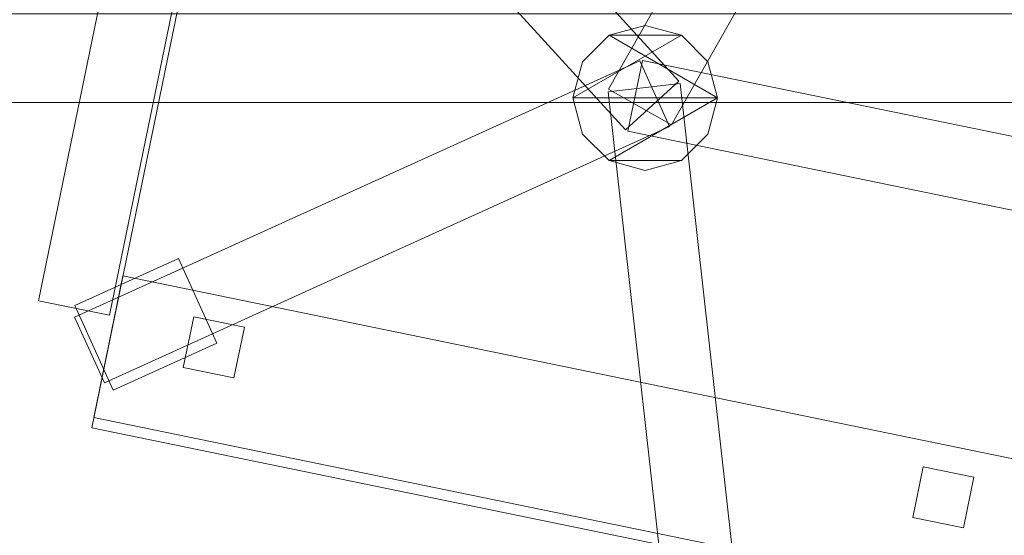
# Model space of a CAD drawing. Header units: millimetres. Extents: x -1675 to 29381, y -3645 to 22555.
# Tile 137 of 256: x 4521 to 4997, y 13000 to 13249. Entities that reach past the tile are written whole.
import ezdxf

# ---------------------------------------------------------------- set-up
doc = ezdxf.new("R2010")
doc.units = ezdxf.units.MM
doc.layers.add('A-GENM-____-OTLN', color=13, linetype='Continuous', lineweight=9)

msp = doc.modelspace()

# ---------------------------------------------------------------- meshes
at = {"layer": 'A-GENM-____-OTLN'}
mesh = msp.add_polyface(dxfattribs=at)
corners = [(9606.02, 11640, 1), (9606.02, 11190, 1), (9306.02, 11190, 1), (9306.02, 11640, 1), (256.83, 10770, 1), (6.83, 13252, 1), (256.83, 13252, 1), (6.83, 10170, 1), (5006.02, 11270.6, 1), (4706.02, 11640, 1), (5006.02, 11640, 1), (4706.02, 11204.55, 1), (256.83, 13303.58, 1), (256.83, 13450, 1), (6.83, 16140, 1), (256.83, 16140, 1), (256.83, 16249.12, 1), (13956.02, 16490, 1), (13776.02, 16140, 1), (13776.02, 17000, 1), (13956.02, 17000, 1), (14006.02, 16140, 1), (13956.02, 17990, 1), (13956.02, 17700, 1), (13776.02, 17700, 1), (13776.02, 18420, 1), (13956.02, 18420, 1), (12046.02, 18420, 1), (12896.02, 18420, 1), (12896.02, 18240, 1), (9606.02, 18240, 1), (9606.02, 17990, 1), (9306.02, 17990, 1), (11186.02, 18420, 1), (9306.02, 18420, 1), (9486.02, 18420, 1), (9486.02, 18420, 1), (10986.02, 18420, 1), (8336.02, 18420, 1), (8406.02, 18240, 1), (8156.02, 18240, 1), (6856.02, 18240, 1), (7156.02, 18420, 1), (7336.02, 18240, 1), (5230.75, 18420, 1), (5956.02, 18240, 1), (5006.02, 18240, 1), (4706.02, 18190.98, 1), (5006.02, 17990, 1), (4706.02, 17990, 1), (4706.02, 18240, 1), (256.83, 16450, 1), (256.83, 18240, 1), (256.83, 18420, 1), (256.83, 18850, 1)]
mesh.append_faces([[corners[k] for k in face] for face in [(8, 9, 10), (47, 48, 49)]], dxfattribs={"vtx0": -1})
mesh.append_faces([[corners[k] for k in face] for face in [(4, 5, 6), (5, 4, 7), (9, 8, 11), (13, 14, 15), (14, 13, 5), (18, 17, 21), (25, 22, 24), (30, 33, 29), (37, 30, 36), (41, 42, 43), (48, 47, 46)]], dxfattribs={"vtx0": -1, "vtx1": -1})
mesh.append_faces([[corners[k] for k in face] for face in [(35, 30, 34), (33, 30, 37), (44, 46, 47), (14, 53, 52)]], dxfattribs={"vtx0": -1, "vtx1": -1, "vtx2": -1})
mesh.append_faces([[corners[k] for k in face] for face in [(5, 12, 6), (14, 16, 15), (17, 18, 19), (22, 25, 26), (30, 32, 34), (30, 35, 36), (38, 39, 40), (44, 45, 46), (44, 47, 50), (53, 50, 52), (14, 54, 53)]], dxfattribs={"vtx0": -1, "vtx2": -1})
mesh.append_faces([[corners[k] for k in face] for face in [(13, 12, 5), (33, 27, 29), (51, 16, 14), (52, 51, 14)]], dxfattribs={"vtx1": -1, "vtx2": -1})
mesh.append_faces([[corners[k] for k in face] for face in [(0, 1, 2), (2, 3, 0), (19, 20, 17), (22, 23, 24), (27, 28, 29), (30, 31, 32)]], dxfattribs={"vtx2": -1})
mesh = msp.add_polyface(dxfattribs=at)
corners = [(4706.02, 11190, 2949), (256.83, 10225.04, 2949), (4706.02, 11204.55, 2949), (5006.02, 10170, 2949), (256.83, 10170, 2949), (5006.02, 11190, 2949), (5006.02, 11190, 2949), (5006.02, 11270.6, 2949), (256.83, 10770, 2949), (4706.02, 11640, 2949), (256.83, 13252, 2949), (5006.02, 11640, 2949), (256.83, 13303.58, 2949), (14006.02, 13252, 2949), (256.83, 16140, 2949), (13776.02, 16140, 2949), (256.83, 13450, 2949), (4706.02, 17990, 2949), (256.83, 16249.12, 2949), (4706.02, 18190.98, 2949), (5006.02, 17990, 2949), (5006.02, 18240, 2949), (5956.02, 18240, 2949), (256.83, 18240, 2949), (4706.02, 18240, 2949), (256.83, 16450, 2949), (6.83, 10170, 2949), (6.83, 13252, 2949), (6.83, 16140, 2949), (5230.75, 18420, 2949), (256.83, 18420, 2949), (256.83, 18850, 2949)]
mesh.append_faces([[corners[k] for k in face] for face in [(27, 8, 26), (28, 16, 27)]], dxfattribs={"vtx0": -1, "vtx1": -1})
mesh.append_faces([[corners[k] for k in face] for face in [(0, 1, 2), (0, 3, 4), (1, 0, 4), (3, 0, 5), (5, 0, 6), (7, 5, 6), (8, 2, 1), (2, 8, 9), (10, 11, 9), (9, 8, 10), (12, 13, 10), (14, 15, 16), (16, 15, 12), (17, 18, 19), (20, 21, 22), (20, 14, 17), (18, 17, 14), (19, 23, 24), (25, 19, 18), (23, 19, 25), (26, 1, 4), (2, 6, 0), (6, 2, 7), (8, 27, 10), (8, 1, 26), (7, 9, 11), (9, 7, 2), (27, 12, 10), (16, 28, 14), (16, 12, 27), (28, 18, 14), (19, 20, 17), (20, 19, 21), (29, 21, 19), (29, 19, 24), (25, 18, 28), (23, 25, 28), (28, 30, 23), (28, 31, 30)]], dxfattribs={"vtx0": -1, "vtx1": -1, "vtx2": -1})
mesh = msp.add_polyface(dxfattribs=at)
corners = [(9306.02, 10156.57, 2949), (5006.02, 10170, 2949), (9306.02, 10170, 2949), (9306.02, 11190, 2949), (5006.02, 11190, 2949), (13776.02, 10169.34, 2949), (13776.02, 10170, 2949), (9606.02, 11190, 2949), (9306.02, 11190, 2949), (5006.02, 11270.6, 2949), (14006.02, 13252, 2949), (9306.02, 11640, 2949), (13776.02, 10470, 2949), (9606.02, 11640, 2949), (5006.02, 11640, 2949), (256.83, 13252, 2949), (256.83, 13303.58, 2949), (14006.01, 16140, 2949), (13776.02, 16140, 2949), (9606.02, 17990, 2949), (9606.02, 18240, 2949), (12896.02, 18240, 2949), (6856.02, 18240, 2949), (5956.02, 18240, 2949), (6856.02, 18420, 2949), (8406.02, 18240, 2949), (9306.02, 18420, 2949), (9306.02, 17990, 2949), (256.83, 16140, 2949), (5006.02, 17990, 2949), (8156.02, 18240, 2949), (7336.02, 18240, 2949), (13776.02, 18420, 2949), (13776.02, 17700, 2949), (13776.02, 17000, 2949), (13956.02, 17000, 2949), (13956.02, 16490, 2949), (13956.02, 17990, 2949)]
mesh.append_faces([[corners[k] for k in face] for face in [(0, 1, 2), (3, 1, 4), (1, 3, 2), (5, 2, 6), (7, 6, 2), (3, 4, 8), (9, 8, 4), (10, 11, 9), (3, 8, 7), (6, 7, 12), (2, 3, 7), (13, 12, 7), (12, 13, 10), (8, 9, 11), (10, 13, 11), (10, 9, 14), (10, 14, 15), (10, 16, 17), (19, 20, 21), (22, 23, 24), (25, 26, 27), (28, 29, 18), (23, 22, 29), (30, 25, 27), (27, 18, 29), (29, 22, 31), (31, 30, 27), (19, 18, 27), (29, 31, 27), (21, 32, 33), (34, 33, 35), (21, 18, 19), (34, 21, 33), (18, 21, 34), (13, 7, 8), (8, 11, 13), (36, 18, 34), (32, 37, 33), (20, 19, 27), (20, 27, 26)]], dxfattribs={"vtx0": -1, "vtx1": -1, "vtx2": -1})
mesh.append_faces([[corners[k] for k in face] for face in [(18, 17, 16)]], dxfattribs={"vtx1": -1, "vtx2": -1})
mesh = msp.add_polyface(dxfattribs=at)
corners = [(9306.02, 10130, 1), (5006.02, 10144.28, 1), (9306.02, 10156.57, 1), (5006.02, 10130, 1), (5006.02, 10170, 1), (9306.02, 10170, 1), (9306.02, 11190, 1), (5006.02, 11190, 1), (256.83, 10130.71, 1), (13776.02, 10130, 1), (13776.02, 10169.34, 1), (256.83, 10170, 1), (13776.02, 10170, 1), (4706.02, 11190, 1), (256.83, 10225.04, 1), (4706.02, 11204.55, 1), (9606.02, 11190, 1), (9306.02, 11190, 1), (5006.02, 11270.6, 1), (14006.02, 13252, 1), (9306.02, 11640, 1), (13776.02, 10470, 1), (5006.02, 11190, 1), (9606.02, 11640, 1), (5006.02, 11640, 1), (256.83, 10770, 1), (256.83, 13252, 1), (4706.02, 11640, 1), (256.83, 13303.58, 1), (14006.01, 16140, 1), (13776.02, 16140, 1), (256.83, 16140, 1), (256.83, 13450, 1), (256.83, 16249.12, 1), (4706.02, 17990, 1), (5006.02, 17990, 1)]
mesh.append_faces([[corners[k] for k in face] for face in [(9, 2, 10), (11, 1, 8), (10, 5, 12), (13, 14, 15), (14, 13, 11), (12, 16, 21), (23, 21, 16), (18, 7, 22), (17, 18, 20), (25, 15, 14), (15, 25, 27), (28, 19, 26), (31, 30, 32), (32, 30, 28), (33, 34, 31)]], dxfattribs={"vtx0": -1, "vtx1": -1})
mesh.append_faces([[corners[k] for k in face] for face in [(0, 1, 2), (1, 0, 3), (2, 4, 5), (4, 2, 1), (6, 4, 7), (4, 6, 5), (3, 8, 1), (2, 9, 0), (1, 11, 4), (5, 10, 2), (16, 12, 5), (6, 7, 17), (18, 17, 7), (13, 4, 11), (19, 20, 18), (4, 13, 7), (5, 6, 16), (21, 23, 19), (19, 24, 26), (19, 28, 29), (31, 35, 30)]], dxfattribs={"vtx0": -1, "vtx1": -1, "vtx2": -1})
mesh.append_faces([[corners[k] for k in face] for face in [(6, 17, 16), (7, 13, 22), (19, 23, 20), (19, 18, 24), (26, 24, 27), (27, 25, 26)]], dxfattribs={"vtx0": -1, "vtx2": -1})
mesh.append_faces([[corners[k] for k in face] for face in [(30, 29, 28)]], dxfattribs={"vtx1": -1, "vtx2": -1})
mesh = msp.add_polyface(dxfattribs=at)
corners = [(4056.83, 13859.13, 750), (4056.83, 13209.13, 750), (5456.83, 13209.13, 750), (5456.83, 13859.13, 750)]
mesh.append_faces([[corners[k] for k in face] for face in [(0, 1, 2, 3)]])
mesh = msp.add_polyface(dxfattribs=at)
corners = [(5456.83, 13859.13, 710), (5456.83, 13209.13, 710), (4056.83, 13209.13, 710), (4056.83, 13859.13, 710)]
mesh.append_faces([[corners[k] for k in face] for face in [(0, 1, 2, 3)]])
mesh = msp.add_polyface(dxfattribs=at)
corners = [(4953.7, 13476.5, 82.5), (4805.46, 13215.68, 82.5), (4805.46, 13215.68, 117.5), (4953.7, 13476.5, 117.5)]
mesh.append_faces([[corners[k] for k in face] for face in [(0, 1, 2, 3)]])
mesh = msp.add_polyface(dxfattribs=at)
corners = [(4835.89, 13198.39, 82.5), (4805.46, 13215.68, 82.5), (4953.7, 13476.5, 82.5), (4984.13, 13459.21, 82.5)]
mesh.append_faces([[corners[k] for k in face] for face in [(2, 3, 0, 1)]])
mesh = msp.add_polyface(dxfattribs=at)
corners = [(4835.89, 13198.39, 117.5), (4984.13, 13459.21, 117.5), (4953.7, 13476.5, 117.5), (4805.46, 13215.68, 117.5)]
mesh.append_faces([[corners[k] for k in face] for face in [(2, 3, 0, 1)]])
mesh = msp.add_polyface(dxfattribs=at)
corners = [(4640.12, 13463.38, 400), (4555.59, 13051.98, 400), (4555.59, 13051.98, 470), (4640.12, 13463.38, 470)]
mesh.append_faces([[corners[k] for k in face] for face in [(0, 1, 2, 3)]])
mesh = msp.add_polyface(dxfattribs=at)
corners = [(4555.59, 13051.98, 400), (4640.12, 13463.38, 400), (5090.71, 13370.79, 400), (5006.17, 12959.38, 400)]
mesh.append_faces([[corners[k] for k in face] for face in [(2, 3, 0, 1)]])
mesh = msp.add_polyface(dxfattribs=at)
corners = [(4555.59, 13051.98, 470), (5006.17, 12959.38, 470), (5090.71, 13370.79, 470), (4640.12, 13463.38, 470)]
mesh.append_faces([[corners[k] for k in face] for face in [(2, 3, 0, 1)]])
mesh = msp.add_polyface(dxfattribs=at)
corners = [(4835.89, 13198.39, 82.5), (4984.13, 13459.21, 82.5), (4984.13, 13459.21, 117.5), (4835.89, 13198.39, 117.5)]
mesh.append_faces([[corners[k] for k in face] for face in [(2, 3, 0, 1)]])
mesh = msp.add_polyface(dxfattribs=at)
corners = [(4598.36, 13446.44, 612.5), (4529.92, 13113.4, 612.5), (4529.92, 13113.4, 647.5), (4598.36, 13446.44, 647.5)]
mesh.append_faces([[corners[k] for k in face] for face in [(3, 0, 1, 2)]])
mesh = msp.add_polyface(dxfattribs=at)
corners = [(4529.92, 13113.4, 612.5), (4598.36, 13446.44, 612.5), (4632.64, 13439.39, 612.5), (4564.21, 13106.35, 612.5)]
mesh.append_faces([[corners[k] for k in face] for face in [(1, 2, 3, 0)]])
mesh = msp.add_polyface(dxfattribs=at)
corners = [(4529.92, 13113.4, 647.5), (4564.21, 13106.35, 647.5), (4632.64, 13439.39, 647.5), (4598.36, 13446.44, 647.5)]
mesh.append_faces([[corners[k] for k in face] for face in [(3, 0, 1, 2)]])
mesh = msp.add_polyface(dxfattribs=at)
corners = [(4839.44, 13219.49, 82.5), (4813.59, 13195.89, 82.5), (4611.35, 13417.47, 82.5), (4637.2, 13441.07, 82.5)]
mesh.append_faces([[corners[k] for k in face] for face in [(0, 1, 2, 3)]])
mesh = msp.add_polyface(dxfattribs=at)
corners = [(4839.44, 13219.49, 117.5), (4637.2, 13441.07, 117.5), (4611.35, 13417.47, 117.5), (4813.59, 13195.89, 117.5)]
mesh.append_faces([[corners[k] for k in face] for face in [(0, 1, 2, 3)]])
mesh = msp.add_polyface(dxfattribs=at)
corners = [(4839.44, 13219.49, 82.5), (4637.2, 13441.07, 82.5), (4637.2, 13441.07, 117.5), (4839.44, 13219.49, 117.5)]
mesh.append_faces([[corners[k] for k in face] for face in [(1, 2, 3, 0)]])
mesh = msp.add_polyface(dxfattribs=at)
corners = [(4564.21, 13106.35, 612.5), (4632.64, 13439.39, 612.5), (4632.64, 13439.39, 647.5), (4564.21, 13106.35, 647.5)]
mesh.append_faces([[corners[k] for k in face] for face in [(2, 3, 0, 1)]])
mesh = msp.add_polyface(dxfattribs=at)
corners = [(4611.35, 13417.47, 82.5), (4813.59, 13195.89, 82.5), (4813.59, 13195.89, 117.5), (4611.35, 13417.47, 117.5)]
mesh.append_faces([[corners[k] for k in face] for face in [(0, 1, 2, 3)]])
mesh = msp.add_polyface(dxfattribs=at)
corners = [(14006.02, 10170, -50), (6.83, 13252, -50), (14006.02, 13252, -50)]
mesh.append_faces([[corners[k] for k in face] for face in [(1, 2, 0)]])
mesh = msp.add_polyface(dxfattribs=at)
corners = [(14006.02, 13252), (6.83, 10170), (14006.02, 10170)]
mesh.append_faces([[corners[k] for k in face] for face in [(1, 2, 0)]])
mesh = msp.add_polyface(dxfattribs=at)
corners = [(6.83, 10170, -50), (6.83, 13252, -50), (14006.02, 10170, -50)]
mesh.append_faces([[corners[k] for k in face] for face in [(1, 2, 0)]])
mesh = msp.add_polyface(dxfattribs=at)
corners = [(6.83, 13252), (6.83, 10170), (14006.02, 13252)]
mesh.append_faces([[corners[k] for k in face] for face in [(1, 2, 0)]])
mesh = msp.add_polyface(dxfattribs=at)
corners = [(14006.02, 10170, 2950), (6.83, 13252, 2950), (14006.02, 13252, 2950)]
mesh.append_faces([[corners[k] for k in face] for face in [(1, 2, 0)]])
mesh = msp.add_polyface(dxfattribs=at)
corners = [(14006.02, 13252, 3000), (6.83, 10170, 3000), (14006.02, 10170, 3000)]
mesh.append_faces([[corners[k] for k in face] for face in [(1, 2, 0)]])
mesh = msp.add_polyface(dxfattribs=at)
corners = [(6.83, 10170, 2950), (6.83, 13252, 2950), (14006.02, 10170, 2950)]
mesh.append_faces([[corners[k] for k in face] for face in [(1, 2, 0)]])
mesh = msp.add_polyface(dxfattribs=at)
corners = [(6.83, 13252, 3000), (6.83, 10170, 3000), (14006.02, 13252, 3000)]
mesh.append_faces([[corners[k] for k in face] for face in [(1, 2, 0)]])
mesh = msp.add_polyface(dxfattribs=at)
corners = [(4853.46, 13228.88, 395), (4840.65, 13241.69, 395), (4823.15, 13246.38, 395), (4805.65, 13241.69, 395), (4792.84, 13228.88, 395), (4788.15, 13211.38, 395), (4792.84, 13193.88, 395), (4805.65, 13181.07, 395), (4823.15, 13176.38, 395), (4840.65, 13181.07, 395), (4853.46, 13193.88, 395), (4858.15, 13211.38, 395)]
mesh.append_faces([[corners[k] for k in face] for face in [(9, 7, 8)]], dxfattribs={"vtx0": -1})
mesh.append_faces([[corners[k] for k in face] for face in [(1, 5, 11, 0)]], dxfattribs={"vtx0": -1, "vtx1": -1})
mesh.append_faces([[corners[k] for k in face] for face in [(1, 2, 3)]], dxfattribs={"vtx2": -1})
mesh.append_faces([[corners[k] for k in face] for face in [(5, 6, 7, 11), (3, 4, 5, 1), (9, 10, 11, 7)]], dxfattribs={"vtx2": -1, "vtx3": -1})
mesh = msp.add_polyface(dxfattribs=at)
corners = [(4840.65, 13181.07, 115), (4823.15, 13176.38, 115), (4805.65, 13181.07, 115), (4792.84, 13193.88, 115), (4788.15, 13211.38, 115), (4792.84, 13228.88, 115), (4805.65, 13241.69, 115), (4823.15, 13246.38, 115), (4840.65, 13241.69, 115), (4853.46, 13228.88, 115), (4858.15, 13211.38, 115), (4853.46, 13193.88, 115)]
mesh.append_faces([[corners[k] for k in face] for face in [(2, 0, 1)]], dxfattribs={"vtx0": -1})
mesh.append_faces([[corners[k] for k in face] for face in [(6, 10, 4, 5)]], dxfattribs={"vtx0": -1, "vtx1": -1})
mesh.append_faces([[corners[k] for k in face] for face in [(6, 7, 8)]], dxfattribs={"vtx2": -1})
mesh.append_faces([[corners[k] for k in face] for face in [(10, 11, 0, 2), (8, 9, 10, 6), (2, 3, 4, 10)]], dxfattribs={"vtx2": -1, "vtx3": -1})
mesh = msp.add_polyface(dxfattribs=at)
corners = [(4823.15, 13246.38, 115), (4805.65, 13241.69, 115), (4805.65, 13241.69, 395), (4823.15, 13246.38, 395)]
mesh.append_faces([[corners[k] for k in face] for face in [(3, 0, 1, 2)]])
mesh = msp.add_polyface(dxfattribs=at)
corners = [(4840.65, 13241.69, 115), (4823.15, 13246.38, 115), (4823.15, 13246.38, 395), (4840.65, 13241.69, 395)]
mesh.append_faces([[corners[k] for k in face] for face in [(0, 1, 2, 3)]])
mesh = msp.add_polyface(dxfattribs=at)
corners = [(4805.65, 13241.69, 115), (4792.84, 13228.88, 115), (4792.84, 13228.88, 395), (4805.65, 13241.69, 395)]
mesh.append_faces([[corners[k] for k in face] for face in [(0, 1, 2, 3)]])
mesh = msp.add_polyface(dxfattribs=at)
corners = [(4853.46, 13228.88, 115), (4840.65, 13241.69, 115), (4840.65, 13241.69, 395), (4853.46, 13228.88, 395)]
mesh.append_faces([[corners[k] for k in face] for face in [(2, 3, 0, 1)]])
mesh = msp.add_polyface(dxfattribs=at)
corners = [(4820.48, 13229.39, 82.5), (4834.93, 13197.51, 82.5), (4561.7, 13073.64, 82.5), (4547.24, 13105.51, 82.5)]
mesh.append_faces([[corners[k] for k in face] for face in [(0, 1, 2, 3)]])
mesh = msp.add_polyface(dxfattribs=at)
corners = [(4820.48, 13229.39, 117.5), (4547.24, 13105.51, 117.5), (4561.7, 13073.64, 117.5), (4834.93, 13197.51, 117.5)]
mesh.append_faces([[corners[k] for k in face] for face in [(0, 1, 2, 3)]])
mesh = msp.add_polyface(dxfattribs=at)
corners = [(4820.48, 13229.39, 82.5), (4547.24, 13105.51, 82.5), (4547.24, 13105.51, 117.5), (4820.48, 13229.39, 117.5)]
mesh.append_faces([[corners[k] for k in face] for face in [(0, 1, 2, 3)]])
mesh = msp.add_polyface(dxfattribs=at)
corners = [(4792.84, 13228.88, 115), (4788.15, 13211.38, 115), (4788.15, 13211.38, 395), (4792.84, 13228.88, 395)]
mesh.append_faces([[corners[k] for k in face] for face in [(0, 1, 2, 3)]])
mesh = msp.add_polyface(dxfattribs=at)
corners = [(4821.77, 13229.53, 82.5), (4814.73, 13195.25, 82.5), (4814.73, 13195.25, 117.5), (4821.77, 13229.53, 117.5)]
mesh.append_faces([[corners[k] for k in face] for face in [(3, 0, 1, 2)]])
mesh = msp.add_polyface(dxfattribs=at)
corners = [(4814.73, 13195.25, 82.5), (4821.77, 13229.53, 82.5), (5115.63, 13169.15, 82.5), (5108.59, 13134.86, 82.5)]
mesh.append_faces([[corners[k] for k in face] for face in [(1, 2, 3, 0)]])
mesh = msp.add_polyface(dxfattribs=at)
corners = [(4814.73, 13195.25, 117.5), (5108.59, 13134.86, 117.5), (5115.63, 13169.15, 117.5), (4821.77, 13229.53, 117.5)]
mesh.append_faces([[corners[k] for k in face] for face in [(3, 0, 1, 2)]])
mesh = msp.add_polyface(dxfattribs=at)
corners = [(4834.93, 13197.51, 82.5), (4820.48, 13229.39, 82.5), (4820.48, 13229.39, 117.5), (4834.93, 13197.51, 117.5)]
mesh.append_faces([[corners[k] for k in face] for face in [(2, 3, 0, 1)]])
mesh = msp.add_polyface(dxfattribs=at)
corners = [(5115.63, 13169.15, 82.5), (4821.77, 13229.53, 82.5), (4821.77, 13229.53, 117.5), (5115.63, 13169.15, 117.5)]
mesh.append_faces([[corners[k] for k in face] for face in [(0, 1, 2, 3)]])
mesh = msp.add_polyface(dxfattribs=at)
corners = [(4858.15, 13211.38, 115), (4853.46, 13228.88, 115), (4853.46, 13228.88, 395), (4858.15, 13211.38, 395)]
mesh.append_faces([[corners[k] for k in face] for face in [(1, 2, 3, 0)]])
mesh = msp.add_polyface(dxfattribs=at)
corners = [(4839.98, 13218.3, 82.5), (4805.2, 13214.4, 82.5), (4805.2, 13214.4, 117.5), (4839.98, 13218.3, 117.5)]
mesh.append_faces([[corners[k] for k in face] for face in [(0, 1, 2, 3)]])
mesh = msp.add_polyface(dxfattribs=at)
corners = [(4805.2, 13214.4, 82.5), (4839.98, 13218.3, 82.5), (4873.36, 12920.16, 82.5), (4838.58, 12916.27, 82.5)]
mesh.append_faces([[corners[k] for k in face] for face in [(0, 1, 2, 3)]])
mesh = msp.add_polyface(dxfattribs=at)
corners = [(4805.2, 13214.4, 117.5), (4838.58, 12916.27, 117.5), (4873.36, 12920.16, 117.5), (4839.98, 13218.3, 117.5)]
mesh.append_faces([[corners[k] for k in face] for face in [(0, 1, 2, 3)]])
mesh = msp.add_polyface(dxfattribs=at)
corners = [(4813.59, 13195.89, 82.5), (4839.44, 13219.49, 82.5), (4839.44, 13219.49, 117.5), (4813.59, 13195.89, 117.5)]
mesh.append_faces([[corners[k] for k in face] for face in [(1, 2, 3, 0)]])
mesh = msp.add_polyface(dxfattribs=at)
corners = [(4873.36, 12920.16, 82.5), (4839.98, 13218.3, 82.5), (4839.98, 13218.3, 117.5), (4873.36, 12920.16, 117.5)]
mesh.append_faces([[corners[k] for k in face] for face in [(2, 3, 0, 1)]])
mesh = msp.add_polyface(dxfattribs=at)
corners = [(4805.2, 13214.4, 82.5), (4838.58, 12916.27, 82.5), (4838.58, 12916.27, 117.5), (4805.2, 13214.4, 117.5)]
mesh.append_faces([[corners[k] for k in face] for face in [(0, 1, 2, 3)]])
mesh = msp.add_polyface(dxfattribs=at)
corners = [(4805.46, 13215.68, 82.5), (4835.89, 13198.39, 82.5), (4835.89, 13198.39, 117.5), (4805.46, 13215.68, 117.5)]
mesh.append_faces([[corners[k] for k in face] for face in [(1, 2, 3, 0)]])
mesh = msp.add_polyface(dxfattribs=at)
corners = [(4056.83, 13209.13, 710), (5456.83, 13209.13, 710), (5456.83, 13209.13, 750), (4056.83, 13209.13, 750)]
mesh.append_faces([[corners[k] for k in face] for face in [(2, 3, 0, 1)]])
mesh = msp.add_polyface(dxfattribs=at)
corners = [(4788.15, 13211.38, 115), (4792.84, 13193.88, 115), (4792.84, 13193.88, 395), (4788.15, 13211.38, 395)]
mesh.append_faces([[corners[k] for k in face] for face in [(3, 0, 1, 2)]])
mesh = msp.add_polyface(dxfattribs=at)
corners = [(4853.46, 13193.88, 115), (4858.15, 13211.38, 115), (4858.15, 13211.38, 395), (4853.46, 13193.88, 395)]
mesh.append_faces([[corners[k] for k in face] for face in [(2, 3, 0, 1)]])
mesh = msp.add_polyface(dxfattribs=at)
corners = [(4561.7, 13073.64, 82.5), (4834.93, 13197.51, 82.5), (4834.93, 13197.51, 117.5), (4561.7, 13073.64, 117.5)]
mesh.append_faces([[corners[k] for k in face] for face in [(1, 2, 3, 0)]])
mesh = msp.add_polyface(dxfattribs=at)
corners = [(4792.84, 13193.88, 115), (4805.65, 13181.07, 115), (4805.65, 13181.07, 395), (4792.84, 13193.88, 395)]
mesh.append_faces([[corners[k] for k in face] for face in [(0, 1, 2, 3)]])
mesh = msp.add_polyface(dxfattribs=at)
corners = [(4814.73, 13195.25, 82.5), (5108.59, 13134.86, 82.5), (5108.59, 13134.86, 117.5), (4814.73, 13195.25, 117.5)]
mesh.append_faces([[corners[k] for k in face] for face in [(2, 3, 0, 1)]])
mesh = msp.add_polyface(dxfattribs=at)
corners = [(4840.65, 13181.07, 115), (4853.46, 13193.88, 115), (4853.46, 13193.88, 395), (4840.65, 13181.07, 395)]
mesh.append_faces([[corners[k] for k in face] for face in [(1, 2, 3, 0)]])
mesh = msp.add_polyface(dxfattribs=at)
corners = [(4805.65, 13181.07, 115), (4823.15, 13176.38, 115), (4823.15, 13176.38, 395), (4805.65, 13181.07, 395)]
mesh.append_faces([[corners[k] for k in face] for face in [(1, 2, 3, 0)]])
mesh = msp.add_polyface(dxfattribs=at)
corners = [(4823.15, 13176.38, 115), (4840.65, 13181.07, 115), (4840.65, 13181.07, 395), (4823.15, 13176.38, 395)]
mesh.append_faces([[corners[k] for k in face] for face in [(1, 2, 3, 0)]])
mesh = msp.add_polyface(dxfattribs=at)
corners = [(4597.55, 13133.81, 35), (4616.13, 13092.82, 35), (4566.04, 13070.11, 35), (4547.46, 13111.1, 35)]
mesh.append_faces([[corners[k] for k in face] for face in [(0, 1, 2, 3)]])
mesh = msp.add_polyface(dxfattribs=at)
corners = [(4597.55, 13133.81, 95), (4547.46, 13111.1, 95), (4566.04, 13070.11, 95), (4616.13, 13092.82, 95)]
mesh.append_faces([[corners[k] for k in face] for face in [(0, 1, 2, 3)]])
mesh = msp.add_polyface(dxfattribs=at)
corners = [(4597.55, 13133.81, 35), (4547.46, 13111.1, 35), (4547.46, 13111.1, 95), (4597.55, 13133.81, 95)]
mesh.append_faces([[corners[k] for k in face] for face in [(3, 0, 1, 2)]])
mesh = msp.add_polyface(dxfattribs=at)
corners = [(4616.13, 13092.82, 35), (4597.55, 13133.81, 35), (4597.55, 13133.81, 95), (4616.13, 13092.82, 95)]
mesh.append_faces([[corners[k] for k in face] for face in [(1, 2, 3, 0)]])
mesh = msp.add_polyface(dxfattribs=at)
corners = [(4570.68, 13125.44, 460), (4556.59, 13056.87, 460), (4556.59, 13056.87, 940), (4570.68, 13125.44, 940)]
mesh.append_faces([[corners[k] for k in face] for face in [(3, 0, 1, 2)]])
mesh = msp.add_polyface(dxfattribs=at)
corners = [(4556.59, 13056.87, 460), (4570.68, 13125.44, 460), (5021.27, 13032.85, 460), (5007.18, 12964.28, 460)]
mesh.append_faces([[corners[k] for k in face] for face in [(1, 2, 3, 0)]])
mesh = msp.add_polyface(dxfattribs=at)
corners = [(4556.59, 13056.87, 940), (5007.18, 12964.28, 940), (5021.27, 13032.85, 940), (4570.68, 13125.44, 940)]
mesh.append_faces([[corners[k] for k in face] for face in [(3, 0, 1, 2)]])
mesh = msp.add_polyface(dxfattribs=at)
corners = [(5021.27, 13032.85, 460), (4570.68, 13125.44, 460), (4570.68, 13125.44, 940), (5021.27, 13032.85, 940)]
mesh.append_faces([[corners[k] for k in face] for face in [(0, 1, 2, 3)]])
mesh = msp.add_polyface(dxfattribs=at)
corners = [(4529.92, 13113.4, 612.5), (4564.21, 13106.35, 612.5), (4564.21, 13106.35, 647.5), (4529.92, 13113.4, 647.5)]
mesh.append_faces([[corners[k] for k in face] for face in [(2, 3, 0, 1)]])
mesh = msp.add_polyface(dxfattribs=at)
corners = [(4547.46, 13111.1, 35), (4566.04, 13070.11, 35), (4566.04, 13070.11, 95), (4547.46, 13111.1, 95)]
mesh.append_faces([[corners[k] for k in face] for face in [(0, 1, 2, 3)]])
mesh = msp.add_polyface(dxfattribs=at)
corners = [(4547.24, 13105.51, 82.5), (4561.7, 13073.64, 82.5), (4561.7, 13073.64, 117.5), (4547.24, 13105.51, 117.5)]
mesh.append_faces([[corners[k] for k in face] for face in [(0, 1, 2, 3)]])
mesh = msp.add_polyface(dxfattribs=at)
corners = [(4604.9, 13105.65, 460), (4599.87, 13081.16, 460), (4599.87, 13081.16, 860), (4604.9, 13105.65, 860)]
mesh.append_faces([[corners[k] for k in face] for face in [(0, 1, 2, 3)]])
mesh = msp.add_polyface(dxfattribs=at)
corners = [(4599.87, 13081.16, 460), (4604.9, 13105.65, 460), (4629.39, 13100.62, 460), (4624.35, 13076.13, 460)]
mesh.append_faces([[corners[k] for k in face] for face in [(1, 2, 3, 0)]])
mesh = msp.add_polyface(dxfattribs=at)
corners = [(4599.87, 13081.16, 860), (4624.35, 13076.13, 860), (4629.39, 13100.62, 860), (4604.9, 13105.65, 860)]
mesh.append_faces([[corners[k] for k in face] for face in [(3, 0, 1, 2)]])
mesh = msp.add_polyface(dxfattribs=at)
corners = [(4629.39, 13100.62, 460), (4604.9, 13105.65, 460), (4604.9, 13105.65, 860), (4629.39, 13100.62, 860)]
mesh.append_faces([[corners[k] for k in face] for face in [(3, 0, 1, 2)]])
mesh = msp.add_polyface(dxfattribs=at)
corners = [(4624.35, 13076.13, 460), (4629.39, 13100.62, 460), (4629.39, 13100.62, 860), (4624.35, 13076.13, 860)]
mesh.append_faces([[corners[k] for k in face] for face in [(1, 2, 3, 0)]])
mesh = msp.add_polyface(dxfattribs=at)
corners = [(4566.04, 13070.11, 35), (4616.13, 13092.82, 35), (4616.13, 13092.82, 95), (4566.04, 13070.11, 95)]
mesh.append_faces([[corners[k] for k in face] for face in [(2, 3, 0, 1)]])
mesh = msp.add_polyface(dxfattribs=at)
corners = [(4599.87, 13081.16, 460), (4624.35, 13076.13, 460), (4624.35, 13076.13, 860), (4599.87, 13081.16, 860)]
mesh.append_faces([[corners[k] for k in face] for face in [(1, 2, 3, 0)]])
mesh = msp.add_polyface(dxfattribs=at)
corners = [(4556.59, 13056.87, 460), (5007.18, 12964.28, 460), (5007.18, 12964.28, 940), (4556.59, 13056.87, 940)]
mesh.append_faces([[corners[k] for k in face] for face in [(1, 2, 3, 0)]])
mesh = msp.add_polyface(dxfattribs=at)
corners = [(4555.59, 13051.98, 400), (5006.17, 12959.38, 400), (5006.17, 12959.38, 470), (4555.59, 13051.98, 470)]
mesh.append_faces([[corners[k] for k in face] for face in [(2, 3, 0, 1)]])
mesh = msp.add_polyface(dxfattribs=at)
corners = [(4957.53, 13033.19, 460), (4952.5, 13008.7, 460), (4952.5, 13008.7, 860), (4957.53, 13033.19, 860)]
mesh.append_faces([[corners[k] for k in face] for face in [(0, 1, 2, 3)]])
mesh = msp.add_polyface(dxfattribs=at)
corners = [(4952.5, 13008.7, 460), (4957.53, 13033.19, 460), (4982.02, 13028.15, 460), (4976.99, 13003.67, 460)]
mesh.append_faces([[corners[k] for k in face] for face in [(1, 2, 3, 0)]])
mesh = msp.add_polyface(dxfattribs=at)
corners = [(4952.5, 13008.7, 860), (4976.99, 13003.67, 860), (4982.02, 13028.15, 860), (4957.53, 13033.19, 860)]
mesh.append_faces([[corners[k] for k in face] for face in [(3, 0, 1, 2)]])
mesh = msp.add_polyface(dxfattribs=at)
corners = [(4982.02, 13028.15, 460), (4957.53, 13033.19, 460), (4957.53, 13033.19, 860), (4982.02, 13028.15, 860)]
mesh.append_faces([[corners[k] for k in face] for face in [(0, 1, 2, 3)]])
mesh = msp.add_polyface(dxfattribs=at)
corners = [(4976.99, 13003.67, 460), (4982.02, 13028.15, 460), (4982.02, 13028.15, 860), (4976.99, 13003.67, 860)]
mesh.append_faces([[corners[k] for k in face] for face in [(2, 3, 0, 1)]])
mesh = msp.add_polyface(dxfattribs=at)
corners = [(4952.5, 13008.7, 460), (4976.99, 13003.67, 460), (4976.99, 13003.67, 860), (4952.5, 13008.7, 860)]
mesh.append_faces([[corners[k] for k in face] for face in [(1, 2, 3, 0)]])

doc.saveas('drawing.dxf')
